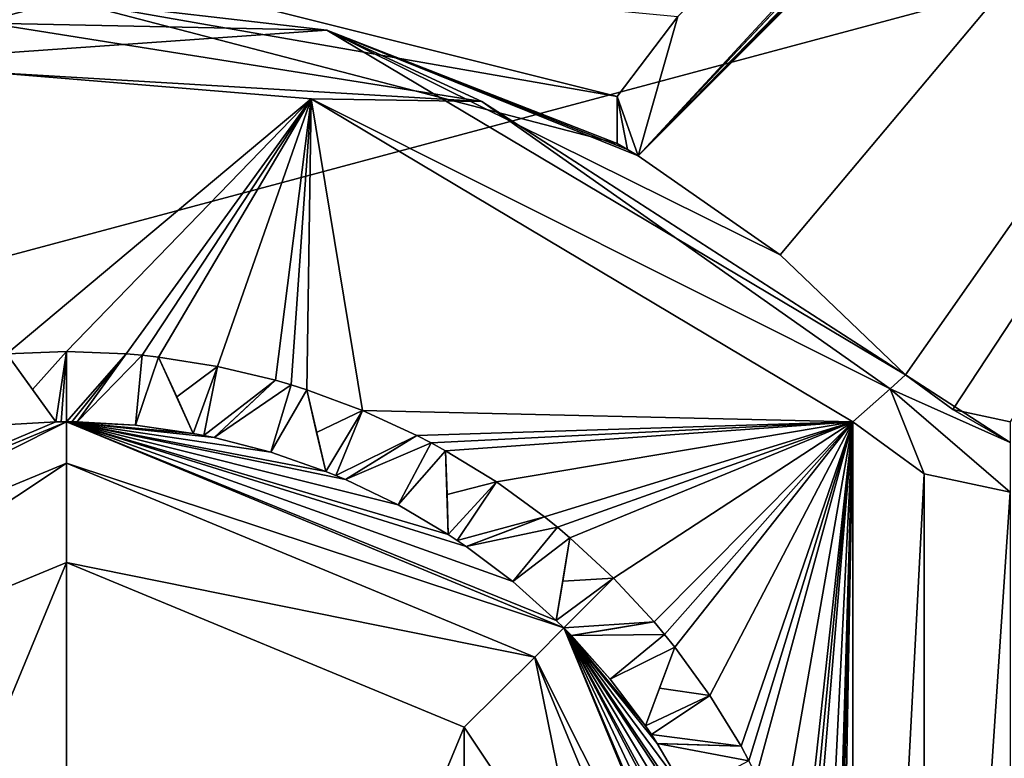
# Model space of a CAD drawing. Extents: x -50 to 50, y -119 to 244.
# Tile 52 of 112: x -0.33 to 6.67, y 2.61 to 7.86. Entities that reach past the tile are written whole.
import ezdxf

# ---------------------------------------------------------------- set-up
doc = ezdxf.new("R2010")
doc.units = 0
doc.header["$LTSCALE"] = 65.185185
for name, color, linetype in [('114', 7, 'CONTINUOUS'), ('116', 7, 'CONTINUOUS'), ('117', 7, 'CONTINUOUS'), ('118', 7, 'CONTINUOUS'), ('119', 7, 'CONTINUOUS'), ('217', 7, 'CONTINUOUS'), ('220', 7, 'CONTINUOUS'), ('221', 7, 'CONTINUOUS'), ('222', 7, 'CONTINUOUS'), ('223', 7, 'CONTINUOUS'), ('224', 7, 'CONTINUOUS'), ('225', 7, 'CONTINUOUS'), ('226', 7, 'CONTINUOUS'), ('227', 7, 'CONTINUOUS'), ('228', 7, 'CONTINUOUS'), ('229', 7, 'CONTINUOUS'), ('230', 7, 'CONTINUOUS'), ('231', 7, 'CONTINUOUS'), ('232', 7, 'CONTINUOUS'), ('233', 7, 'CONTINUOUS'), ('234', 7, 'CONTINUOUS'), ('235', 7, 'CONTINUOUS'), ('236', 7, 'CONTINUOUS'), ('237', 7, 'CONTINUOUS'), ('238', 7, 'CONTINUOUS'), ('239', 7, 'CONTINUOUS'), ('240', 7, 'CONTINUOUS'), ('241', 7, 'CONTINUOUS'), ('242', 7, 'CONTINUOUS'), ('243', 7, 'CONTINUOUS'), ('262', 7, 'CONTINUOUS'), ('393', 7, 'CONTINUOUS'), ('402', 7, 'CONTINUOUS'), ('403', 7, 'CONTINUOUS'), ('428', 7, 'CONTINUOUS'), ('429', 7, 'CONTINUOUS'), ('878', 7, 'CONTINUOUS'), ('879', 7, 'CONTINUOUS'), ('939', 7, 'CONTINUOUS'), ('972', 7, 'CONTINUOUS'), ('973', 7, 'CONTINUOUS'), ('974', 7, 'CONTINUOUS'), ('975', 7, 'CONTINUOUS'), ('976', 7, 'CONTINUOUS'), ('977', 7, 'CONTINUOUS')]:
    doc.layers.add(name, color=color, linetype=linetype)

msp = doc.modelspace()

# ---------------------------------------------------------------- linework, layer by layer
at = {"layer": '114', "linetype": 'CONTINUOUS'}
for points in [[(-23.5, 0, 71), (23.5, 0, 71), (20.3561, 11.7422, 71), (-23.5, 0, 71)], [(-20.3561, 11.7422, 71), (-23.5, 0, 71), (20.3561, 11.7422, 71), (-20.3561, 11.7422, 71)]]:
    msp.add_3dface(points, dxfattribs=at)
at = {"layer": '116', "linetype": 'CONTINUOUS'}
for points in [[(-0.5272, 7.4814, 43), (1.738, 7.2958, 43), (-0.4234, 5.4837, 43), (-0.5272, 7.4814, 43)], [(-0.4234, 5.4837, 43), (1.738, 7.2958, 43), (0, 5.5, 43), (-0.4234, 5.4837, 43)], [(0, 5.5, 43), (1.738, 7.2958, 43), (0.4234, 5.4837, 43), (0, 5.5, 43)], [(0.4234, 5.4837, 43), (1.738, 7.2958, 43), (0.5391, 5.4735, 43), (0.4234, 5.4837, 43)], [(0.5391, 5.4735, 43), (1.738, 7.2958, 43), (0.6546, 5.4609, 43), (0.5391, 5.4735, 43)], [(0.6546, 5.4609, 43), (1.738, 7.2958, 43), (1.073, 5.3943, 43), (0.6546, 5.4609, 43)], [(1.073, 5.3943, 43), (1.738, 7.2958, 43), (1.485, 5.2957, 43), (1.073, 5.3943, 43)], [(1.485, 5.2957, 43), (1.738, 7.2958, 43), (1.5966, 5.2632, 43), (1.485, 5.2957, 43)], [(1.5966, 5.2632, 43), (1.738, 7.2958, 43), (1.7074, 5.2283, 43), (1.5966, 5.2632, 43)], [(1.7074, 5.2283, 43), (1.738, 7.2958, 43), (2.1048, 5.0813, 43), (1.7074, 5.2283, 43)], [(1.738, 7.2958, 43), (5.5902, 5, 43), (2.1048, 5.0813, 43), (1.738, 7.2958, 43)], [(2.1048, 5.0813, 43), (5.5902, 5, 43), (2.4896, 4.9043, 43), (2.1048, 5.0813, 43)], [(2.4896, 4.9043, 43), (5.5902, 5, 43), (2.5927, 4.8506, 43), (2.4896, 4.9043, 43)], [(2.5927, 4.8506, 43), (5.5902, 5, 43), (2.6946, 4.7947, 43), (2.5927, 4.8506, 43)], [(2.6946, 4.7947, 43), (5.5902, 5, 43), (3.0556, 4.5731, 43), (2.6946, 4.7947, 43)], [(3.0556, 4.5731, 43), (5.5902, 5, 43), (3.3986, 4.3243, 43), (3.0556, 4.5731, 43)], [(3.3986, 4.3243, 43), (5.5902, 5, 43), (3.4892, 4.2516, 43), (3.3986, 4.3243, 43)], [(3.4892, 4.2516, 43), (5.5902, 5, 43), (3.5782, 4.1769, 43), (3.4892, 4.2516, 43)], [(3.5782, 4.1769, 43), (5.5902, 5, 43), (3.8891, 3.8891, 43), (3.5782, 4.1769, 43)], [(3.8891, 3.8891, 43), (5.5902, 5, 43), (4.1769, 3.5782, 43), (3.8891, 3.8891, 43)], [(4.1769, 3.5782, 43), (5.5902, 5, 43), (4.2516, 3.4892, 43), (4.1769, 3.5782, 43)], [(4.2516, 3.4892, 43), (5.5902, 5, 43), (4.3243, 3.3986, 43), (4.2516, 3.4892, 43)], [(4.3243, 3.3986, 43), (5.5902, 5, 43), (4.5731, 3.0556, 43), (4.3243, 3.3986, 43)], [(4.5731, 3.0556, 43), (5.5902, 5, 43), (4.7947, 2.6946, 43), (4.5731, 3.0556, 43)], [(4.7947, 2.6946, 43), (5.5902, 5, 43), (4.8506, 2.5927, 43), (4.7947, 2.6946, 43)], [(4.8506, 2.5927, 43), (5.5902, 5, 43), (4.9043, 2.4896, 43), (4.8506, 2.5927, 43)], [(4.9043, 2.4896, 43), (5.5902, 5, 43), (5.0813, 2.1048, 43), (4.9043, 2.4896, 43)], [(5.0813, 2.1048, 43), (5.5902, 5, 43), (5.2283, 1.7074, 43), (5.0813, 2.1048, 43)], [(5.2283, 1.7074, 43), (5.5902, 5, 43), (5.2632, 1.5966, 43), (5.2283, 1.7074, 43)], [(5.2632, 1.5966, 43), (5.5902, 5, 43), (5.2957, 1.485, 43), (5.2632, 1.5966, 43)], [(5.2957, 1.485, 43), (5.5902, 5, 43), (5.3943, 1.073, 43), (5.2957, 1.485, 43)], [(5.5902, 5, 43), (5.4609, 0.6546, 43), (5.3943, 1.073, 43), (5.5902, 5, 43)], [(5.4609, 0.6546, 43), (5.5902, 5, 43), (5.4735, 0.5391, 43), (5.4609, 0.6546, 43)], [(5.4735, 0.5391, 43), (5.5902, 5, 43), (5.4837, 0.4234, 43), (5.4735, 0.5391, 43)], [(5.4837, 0.4234, 43), (5.5902, 5, 43), (5.5, 0, 43), (5.4837, 0.4234, 43)], [(5.5902, 5, 43), (5.5902, -5, 43), (5.5, 0, 43), (5.5902, 5, 43)], [(5.5902, 5, 43), (6.0958, 4.6307, 43), (5.5902, -5, 43), (5.5902, 5, 43)], [(5.5902, -5, 43), (6.0958, 4.6307, 43), (6.0958, -4.6307, 43), (5.5902, -5, 43)], [(6.0958, 4.6307, 43), (6.7082, 4.5, 43), (6.0958, -4.6307, 43), (6.0958, 4.6307, 43)], [(6.0958, -4.6307, 43), (6.7082, 4.5, 43), (6.7082, -4.5, 43), (6.0958, -4.6307, 43)]]:
    msp.add_3dface(points, dxfattribs=at)
at = {"layer": '117', "linetype": 'CONTINUOUS'}
for points in [[(-3.9134, 6.9775, 68), (0, 8, 68), (-2.9239, 7.4465, 43.5), (-3.9134, 6.9775, 68)], [(-2.9239, 7.4465, 43.5), (0, 8, 68), (1.8507, 7.783, 43.5), (-2.9239, 7.4465, 43.5)], [(0, 8, 68), (3.9134, 6.9775, 68), (1.8507, 7.783, 43.5), (0, 8, 68)], [(3.9884, 6.9349, 67.7505), (4.063, 6.8914, 67.5), (1.8507, 7.783, 43.5), (3.9884, 6.9349, 67.7505)], [(1.8507, 7.783, 43.5), (4.063, 6.8914, 67.5), (5.0731, 6.1858, 67.5), (1.8507, 7.783, 43.5)], [(3.9134, 6.9775, 68), (3.9884, 6.9349, 67.7505), (1.8507, 7.783, 43.5), (3.9134, 6.9775, 68)], [(5.9628, 5.3333, 43.5), (1.8507, 7.783, 43.5), (5.9628, 5.3333, 67.5), (5.9628, 5.3333, 43.5)], [(5.9628, 5.3333, 67.5), (1.8507, 7.783, 43.5), (5.0731, 6.1858, 67.5), (5.9628, 5.3333, 67.5)]]:
    msp.add_3dface(points, dxfattribs=at)
at = {"layer": '118', "linetype": 'CONTINUOUS'}
for points in [[(0, 5, 68), (-3.5355, 3.5355, 68), (-0.0763, 4.9994, 55), (0, 5, 68)], [(-0.0763, 4.9994, 55), (-3.5355, 3.5355, 68), (-0.4901, 4.9759, 55), (-0.0763, 4.9994, 55)], [(0, 5, 43.5), (0, 5, 68), (-0.0763, 4.9994, 55), (0, 5, 43.5)], [(-0.0382, 4.9999, 43.5), (0, 5, 43.5), (-0.0763, 4.9994, 55), (-0.0382, 4.9999, 43.5)], [(-0.0763, 4.9994, 43.5), (-0.0382, 4.9999, 43.5), (-0.0763, 4.9994, 55), (-0.0763, 4.9994, 43.5)]]:
    msp.add_3dface(points, dxfattribs=at)
at = {"layer": '119', "linetype": 'CONTINUOUS'}
for points in [[(0, 5, 68), (0, 5, 43.5), (0.0382, 4.9999, 43.5), (0, 5, 68)], [(3.4811, 3.5891, 55), (0, 5, 68), (3.172, 3.8651, 55), (3.4811, 3.5891, 55)], [(0, 5, 68), (3.4811, 3.5891, 55), (3.5355, 3.5355, 68), (0, 5, 68)], [(3.172, 3.8651, 55), (0, 5, 68), (2.841, 4.1145, 55), (3.172, 3.8651, 55)], [(2.841, 4.1145, 55), (0, 5, 68), (2.7141, 4.1993, 55), (2.841, 4.1145, 55)], [(2.7141, 4.1993, 55), (0, 5, 68), (2.357, 4.4096, 55), (2.7141, 4.1993, 55)], [(2.357, 4.4096, 55), (0, 5, 68), (1.9837, 4.5896, 55), (2.357, 4.4096, 55)], [(1.9837, 4.5896, 55), (0, 5, 68), (1.8427, 4.6481, 55), (1.9837, 4.5896, 55)], [(1.8427, 4.6481, 55), (0, 5, 68), (1.4514, 4.7847, 55), (1.8427, 4.6481, 55)], [(1.4514, 4.7847, 55), (0, 5, 68), (1.0502, 4.8885, 55), (1.4514, 4.7847, 55)], [(1.0502, 4.8885, 55), (0, 5, 68), (0.9005, 4.9182, 55), (1.0502, 4.8885, 55)], [(0.9005, 4.9182, 55), (0, 5, 68), (0.4901, 4.9759, 55), (0.9005, 4.9182, 55)], [(0.4901, 4.9759, 55), (0, 5, 68), (0.0763, 4.9994, 55), (0.4901, 4.9759, 55)], [(0.0763, 4.9994, 55), (0, 5, 68), (0.0763, 4.9994, 43.5), (0.0763, 4.9994, 55)], [(0.0763, 4.9994, 43.5), (0, 5, 68), (0.0382, 4.9999, 43.5), (0.0763, 4.9994, 43.5)], [(1.0502, 4.8885, 43.5), (1.0502, 4.8885, 55), (0.9005, 4.9182, 55), (1.0502, 4.8885, 43.5)], [(0.9755, 4.9039, 43.5), (1.0502, 4.8885, 43.5), (0.9005, 4.9182, 55), (0.9755, 4.9039, 43.5)], [(0.9005, 4.9182, 43.5), (0.9755, 4.9039, 43.5), (0.9005, 4.9182, 55), (0.9005, 4.9182, 43.5)], [(1.9837, 4.5896, 43.5), (1.9837, 4.5896, 55), (1.8427, 4.6481, 55), (1.9837, 4.5896, 43.5)], [(1.9134, 4.6194, 43.5), (1.9837, 4.5896, 43.5), (1.8427, 4.6481, 55), (1.9134, 4.6194, 43.5)], [(1.8427, 4.6481, 43.5), (1.9134, 4.6194, 43.5), (1.8427, 4.6481, 55), (1.8427, 4.6481, 43.5)], [(2.841, 4.1145, 43.5), (2.841, 4.1145, 55), (2.7141, 4.1993, 55), (2.841, 4.1145, 43.5)], [(2.7779, 4.1573, 43.5), (2.841, 4.1145, 43.5), (2.7141, 4.1993, 55), (2.7779, 4.1573, 43.5)], [(2.7141, 4.1993, 43.5), (2.7779, 4.1573, 43.5), (2.7141, 4.1993, 55), (2.7141, 4.1993, 43.5)], [(3.4811, 3.5891, 43.5), (3.5355, 3.5355, 43.5), (3.4811, 3.5891, 55), (3.4811, 3.5891, 43.5)], [(3.4811, 3.5891, 55), (3.5355, 3.5355, 43.5), (3.5355, 3.5355, 68), (3.4811, 3.5891, 55)], [(4.5896, 1.9837, 55), (4.6481, 1.8427, 55), (3.5355, 3.5355, 68), (4.5896, 1.9837, 55)], [(3.5355, 3.5355, 68), (4.6481, 1.8427, 55), (4.7847, 1.4514, 55), (3.5355, 3.5355, 68)], [(4.4096, 2.357, 55), (4.5896, 1.9837, 55), (3.5355, 3.5355, 68), (4.4096, 2.357, 55)], [(4.1993, 2.7141, 55), (4.4096, 2.357, 55), (3.5355, 3.5355, 68), (4.1993, 2.7141, 55)], [(4.1145, 2.841, 55), (4.1993, 2.7141, 55), (3.5355, 3.5355, 68), (4.1145, 2.841, 55)], [(3.8651, 3.172, 55), (4.1145, 2.841, 55), (3.5355, 3.5355, 68), (3.8651, 3.172, 55)], [(3.5891, 3.4811, 55), (3.8651, 3.172, 55), (3.5355, 3.5355, 68), (3.5891, 3.4811, 55)], [(3.5891, 3.4811, 43.5), (3.5891, 3.4811, 55), (3.5355, 3.5355, 68), (3.5891, 3.4811, 43.5)], [(3.5355, 3.5355, 43.5), (3.5891, 3.4811, 43.5), (3.5355, 3.5355, 68), (3.5355, 3.5355, 43.5)], [(5, 0, 68), (3.5355, 3.5355, 68), (4.9994, 0.0763, 55), (5, 0, 68)], [(4.9994, 0.0763, 55), (3.5355, 3.5355, 68), (4.9759, 0.4901, 55), (4.9994, 0.0763, 55)], [(4.9759, 0.4901, 55), (3.5355, 3.5355, 68), (4.9182, 0.9005, 55), (4.9759, 0.4901, 55)], [(4.9182, 0.9005, 55), (3.5355, 3.5355, 68), (4.8885, 1.0502, 55), (4.9182, 0.9005, 55)], [(4.8885, 1.0502, 55), (3.5355, 3.5355, 68), (4.7847, 1.4514, 55), (4.8885, 1.0502, 55)], [(4.1993, 2.7141, 43.5), (4.1993, 2.7141, 55), (4.1145, 2.841, 55), (4.1993, 2.7141, 43.5)], [(4.1573, 2.7779, 43.5), (4.1993, 2.7141, 43.5), (4.1145, 2.841, 55), (4.1573, 2.7779, 43.5)], [(4.1145, 2.841, 43.5), (4.1573, 2.7779, 43.5), (4.1145, 2.841, 55), (4.1145, 2.841, 43.5)]]:
    msp.add_3dface(points, dxfattribs=at)
at = {"layer": '217', "linetype": 'CONTINUOUS'}
msp.add_3dface([(-0.0763, 4.9994, 55), (-0.4901, 4.9759, 55), (-0.4234, 5.4837, 55), (-0.0763, 4.9994, 55)], dxfattribs=at)
at = {"layer": '220', "linetype": 'CONTINUOUS'}
for points in [[(-0.4234, 5.4837, 43), (-0.0763, 4.9994, 55), (-0.4234, 5.4837, 55), (-0.4234, 5.4837, 43)], [(-0.0763, 4.9994, 55), (-0.4234, 5.4837, 43), (-0.2417, 5.2302, 43.2642), (-0.0763, 4.9994, 55)], [(-0.0763, 4.9994, 43.5), (-0.0763, 4.9994, 55), (-0.2417, 5.2302, 43.2642), (-0.0763, 4.9994, 43.5)]]:
    msp.add_3dface(points, dxfattribs=at)
at = {"layer": '221', "linetype": 'CONTINUOUS'}
for points in [[(0.5391, 5.4735, 55), (0.0763, 4.9994, 55), (0.4234, 5.4837, 55), (0.5391, 5.4735, 55)], [(0.4901, 4.9759, 55), (0.0763, 4.9994, 55), (0.5391, 5.4735, 55), (0.4901, 4.9759, 55)], [(0.6546, 5.4609, 55), (0.4901, 4.9759, 55), (0.5391, 5.4735, 55), (0.6546, 5.4609, 55)], [(0.9005, 4.9182, 55), (0.4901, 4.9759, 55), (0.6546, 5.4609, 55), (0.9005, 4.9182, 55)]]:
    msp.add_3dface(points, dxfattribs=at)
at = {"layer": '222', "linetype": 'CONTINUOUS'}
for points in [[(0.0763, 4.9994, 55), (0.0763, 4.9994, 43.5), (0.4234, 5.4837, 55), (0.0763, 4.9994, 55)], [(0.4234, 5.4837, 55), (0.0763, 4.9994, 43.5), (0.2418, 5.2303, 43.2642), (0.4234, 5.4837, 55)], [(0.4234, 5.4837, 43), (0.4234, 5.4837, 55), (0.2418, 5.2303, 43.2642), (0.4234, 5.4837, 43)]]:
    msp.add_3dface(points, dxfattribs=at)
at = {"layer": '223', "linetype": 'CONTINUOUS'}
for points in [[(0.4234, 5.4837, 43), (0.5391, 5.4735, 43), (0.4234, 5.4837, 55), (0.4234, 5.4837, 43)], [(0.5391, 5.4735, 43), (0.5391, 5.4735, 55), (0.4234, 5.4837, 55), (0.5391, 5.4735, 43)], [(0.5391, 5.4735, 43), (0.6546, 5.4609, 43), (0.5391, 5.4735, 55), (0.5391, 5.4735, 43)], [(0.6546, 5.4609, 43), (0.6546, 5.4609, 55), (0.5391, 5.4735, 55), (0.6546, 5.4609, 43)]]:
    msp.add_3dface(points, dxfattribs=at)
at = {"layer": '224', "linetype": 'CONTINUOUS'}
for points in [[(0.6546, 5.4609, 43), (0.9005, 4.9182, 55), (0.6546, 5.4609, 55), (0.6546, 5.4609, 43)], [(0.9005, 4.9182, 55), (0.6546, 5.4609, 43), (0.7833, 5.1769, 43.2642), (0.9005, 4.9182, 55)], [(0.9005, 4.9182, 43.5), (0.9005, 4.9182, 55), (0.7833, 5.1769, 43.2642), (0.9005, 4.9182, 43.5)]]:
    msp.add_3dface(points, dxfattribs=at)
at = {"layer": '225', "linetype": 'CONTINUOUS'}
for points in [[(1.5966, 5.2632, 55), (1.0502, 4.8885, 55), (1.485, 5.2957, 55), (1.5966, 5.2632, 55)], [(1.4514, 4.7847, 55), (1.0502, 4.8885, 55), (1.5966, 5.2632, 55), (1.4514, 4.7847, 55)], [(1.7074, 5.2283, 55), (1.4514, 4.7847, 55), (1.5966, 5.2632, 55), (1.7074, 5.2283, 55)], [(1.8427, 4.6481, 55), (1.4514, 4.7847, 55), (1.7074, 5.2283, 55), (1.8427, 4.6481, 55)]]:
    msp.add_3dface(points, dxfattribs=at)
at = {"layer": '226', "linetype": 'CONTINUOUS'}
for points in [[(1.0502, 4.8885, 55), (1.0502, 4.8885, 43.5), (1.485, 5.2957, 55), (1.0502, 4.8885, 55)], [(1.485, 5.2957, 55), (1.0502, 4.8885, 43.5), (1.2575, 5.0826, 43.2642), (1.485, 5.2957, 55)], [(1.485, 5.2957, 43), (1.485, 5.2957, 55), (1.2575, 5.0826, 43.2642), (1.485, 5.2957, 43)]]:
    msp.add_3dface(points, dxfattribs=at)
at = {"layer": '227', "linetype": 'CONTINUOUS'}
for points in [[(1.485, 5.2957, 43), (1.5966, 5.2632, 43), (1.485, 5.2957, 55), (1.485, 5.2957, 43)], [(1.5966, 5.2632, 43), (1.5966, 5.2632, 55), (1.485, 5.2957, 55), (1.5966, 5.2632, 43)], [(1.5966, 5.2632, 43), (1.7074, 5.2283, 43), (1.5966, 5.2632, 55), (1.5966, 5.2632, 43)], [(1.7074, 5.2283, 43), (1.7074, 5.2283, 55), (1.5966, 5.2632, 55), (1.7074, 5.2283, 43)]]:
    msp.add_3dface(points, dxfattribs=at)
at = {"layer": '228', "linetype": 'CONTINUOUS'}
for points in [[(1.7074, 5.2283, 43), (1.8427, 4.6481, 55), (1.7074, 5.2283, 55), (1.7074, 5.2283, 43)], [(1.8427, 4.6481, 55), (1.7074, 5.2283, 43), (1.7782, 4.9246, 43.2642), (1.8427, 4.6481, 55)], [(1.8427, 4.6481, 43.5), (1.8427, 4.6481, 55), (1.7782, 4.9246, 43.2642), (1.8427, 4.6481, 43.5)]]:
    msp.add_3dface(points, dxfattribs=at)
at = {"layer": '229', "linetype": 'CONTINUOUS'}
for points in [[(2.5927, 4.8506, 55), (1.9837, 4.5896, 55), (2.4896, 4.9043, 55), (2.5927, 4.8506, 55)], [(2.357, 4.4096, 55), (1.9837, 4.5896, 55), (2.5927, 4.8506, 55), (2.357, 4.4096, 55)], [(2.6946, 4.7947, 55), (2.357, 4.4096, 55), (2.5927, 4.8506, 55), (2.6946, 4.7947, 55)], [(2.7141, 4.1993, 55), (2.357, 4.4096, 55), (2.6946, 4.7947, 55), (2.7141, 4.1993, 55)]]:
    msp.add_3dface(points, dxfattribs=at)
at = {"layer": '230', "linetype": 'CONTINUOUS'}
for points in [[(1.9837, 4.5896, 55), (1.9837, 4.5896, 43.5), (2.4896, 4.9043, 55), (1.9837, 4.5896, 55)], [(2.4896, 4.9043, 55), (1.9837, 4.5896, 43.5), (2.2249, 4.7396, 43.2642), (2.4896, 4.9043, 55)], [(2.4896, 4.9043, 43), (2.4896, 4.9043, 55), (2.2249, 4.7396, 43.2642), (2.4896, 4.9043, 43)]]:
    msp.add_3dface(points, dxfattribs=at)
at = {"layer": '231', "linetype": 'CONTINUOUS'}
for points in [[(2.4896, 4.9043, 43), (2.5927, 4.8506, 43), (2.4896, 4.9043, 55), (2.4896, 4.9043, 43)], [(2.5927, 4.8506, 43), (2.5927, 4.8506, 55), (2.4896, 4.9043, 55), (2.5927, 4.8506, 43)], [(2.5927, 4.8506, 43), (2.6946, 4.7947, 43), (2.5927, 4.8506, 55), (2.5927, 4.8506, 43)], [(2.6946, 4.7947, 43), (2.6946, 4.7947, 55), (2.5927, 4.8506, 55), (2.6946, 4.7947, 43)]]:
    msp.add_3dface(points, dxfattribs=at)
at = {"layer": '232', "linetype": 'CONTINUOUS'}
for points in [[(2.6946, 4.7947, 43), (2.7141, 4.1993, 55), (2.6946, 4.7947, 55), (2.6946, 4.7947, 43)], [(2.7141, 4.1993, 55), (2.6946, 4.7947, 43), (2.7048, 4.4831, 43.2642), (2.7141, 4.1993, 55)], [(2.7141, 4.1993, 43.5), (2.7141, 4.1993, 55), (2.7048, 4.4831, 43.2642), (2.7141, 4.1993, 43.5)]]:
    msp.add_3dface(points, dxfattribs=at)
at = {"layer": '233', "linetype": 'CONTINUOUS'}
for points in [[(3.4892, 4.2516, 55), (2.841, 4.1145, 55), (3.3986, 4.3243, 55), (3.4892, 4.2516, 55)], [(3.172, 3.8651, 55), (2.841, 4.1145, 55), (3.4892, 4.2516, 55), (3.172, 3.8651, 55)], [(3.5782, 4.1769, 55), (3.172, 3.8651, 55), (3.4892, 4.2516, 55), (3.5782, 4.1769, 55)], [(3.4811, 3.5891, 55), (3.172, 3.8651, 55), (3.5782, 4.1769, 55), (3.4811, 3.5891, 55)]]:
    msp.add_3dface(points, dxfattribs=at)
at = {"layer": '234', "linetype": 'CONTINUOUS'}
for points in [[(2.841, 4.1145, 55), (2.841, 4.1145, 43.5), (3.3986, 4.3243, 55), (2.841, 4.1145, 55)], [(3.3986, 4.3243, 55), (2.841, 4.1145, 43.5), (3.1068, 4.2145, 43.2642), (3.3986, 4.3243, 55)], [(3.3986, 4.3243, 43), (3.3986, 4.3243, 55), (3.1068, 4.2145, 43.2642), (3.3986, 4.3243, 43)]]:
    msp.add_3dface(points, dxfattribs=at)
at = {"layer": '235', "linetype": 'CONTINUOUS'}
for points in [[(3.3986, 4.3243, 43), (3.4892, 4.2516, 43), (3.3986, 4.3243, 55), (3.3986, 4.3243, 43)], [(3.4892, 4.2516, 43), (3.4892, 4.2516, 55), (3.3986, 4.3243, 55), (3.4892, 4.2516, 43)], [(3.4892, 4.2516, 43), (3.5782, 4.1769, 43), (3.4892, 4.2516, 55), (3.4892, 4.2516, 43)], [(3.5782, 4.1769, 43), (3.5782, 4.1769, 55), (3.4892, 4.2516, 55), (3.5782, 4.1769, 43)]]:
    msp.add_3dface(points, dxfattribs=at)
at = {"layer": '236', "linetype": 'CONTINUOUS'}
for points in [[(3.5782, 4.1769, 43), (3.4811, 3.5891, 55), (3.5782, 4.1769, 55), (3.5782, 4.1769, 43)], [(3.4811, 3.5891, 55), (3.5782, 4.1769, 43), (3.5274, 3.8692, 43.2642), (3.4811, 3.5891, 55)], [(3.4811, 3.5891, 43.5), (3.4811, 3.5891, 55), (3.5274, 3.8692, 43.2642), (3.4811, 3.5891, 43.5)]]:
    msp.add_3dface(points, dxfattribs=at)
at = {"layer": '237', "linetype": 'CONTINUOUS'}
for points in [[(4.2516, 3.4892, 55), (3.5891, 3.4811, 55), (4.1769, 3.5782, 55), (4.2516, 3.4892, 55)], [(3.8651, 3.172, 55), (3.5891, 3.4811, 55), (4.2516, 3.4892, 55), (3.8651, 3.172, 55)], [(4.3243, 3.3986, 55), (3.8651, 3.172, 55), (4.2516, 3.4892, 55), (4.3243, 3.3986, 55)], [(4.1145, 2.841, 55), (3.8651, 3.172, 55), (4.3243, 3.3986, 55), (4.1145, 2.841, 55)]]:
    msp.add_3dface(points, dxfattribs=at)
at = {"layer": '238', "linetype": 'CONTINUOUS'}
for points in [[(3.5891, 3.4811, 55), (3.5891, 3.4811, 43.5), (4.1769, 3.5782, 55), (3.5891, 3.4811, 55)], [(4.1769, 3.5782, 55), (3.5891, 3.4811, 43.5), (3.8693, 3.5274, 43.2642), (4.1769, 3.5782, 55)], [(4.1769, 3.5782, 43), (4.1769, 3.5782, 55), (3.8693, 3.5274, 43.2642), (4.1769, 3.5782, 43)]]:
    msp.add_3dface(points, dxfattribs=at)
at = {"layer": '239', "linetype": 'CONTINUOUS'}
for points in [[(4.1769, 3.5782, 43), (4.2516, 3.4892, 43), (4.1769, 3.5782, 55), (4.1769, 3.5782, 43)], [(4.2516, 3.4892, 43), (4.2516, 3.4892, 55), (4.1769, 3.5782, 55), (4.2516, 3.4892, 43)], [(4.2516, 3.4892, 43), (4.3243, 3.3986, 43), (4.2516, 3.4892, 55), (4.2516, 3.4892, 43)], [(4.3243, 3.3986, 43), (4.3243, 3.3986, 55), (4.2516, 3.4892, 55), (4.3243, 3.3986, 43)]]:
    msp.add_3dface(points, dxfattribs=at)
at = {"layer": '240', "linetype": 'CONTINUOUS'}
for points in [[(4.3243, 3.3986, 43), (4.1145, 2.841, 55), (4.3243, 3.3986, 55), (4.3243, 3.3986, 43)], [(4.1145, 2.841, 55), (4.3243, 3.3986, 43), (4.2145, 3.1067, 43.2642), (4.1145, 2.841, 55)], [(4.1145, 2.841, 43.5), (4.1145, 2.841, 55), (4.2145, 3.1067, 43.2642), (4.1145, 2.841, 43.5)]]:
    msp.add_3dface(points, dxfattribs=at)
at = {"layer": '241', "linetype": 'CONTINUOUS'}
for points in [[(4.4096, 2.357, 55), (4.1993, 2.7141, 55), (4.8506, 2.5927, 55), (4.4096, 2.357, 55)], [(4.8506, 2.5927, 55), (4.1993, 2.7141, 55), (4.7947, 2.6946, 55), (4.8506, 2.5927, 55)]]:
    msp.add_3dface(points, dxfattribs=at)
at = {"layer": '242', "linetype": 'CONTINUOUS'}
for points in [[(4.1993, 2.7141, 55), (4.1993, 2.7141, 43.5), (4.7947, 2.6946, 55), (4.1993, 2.7141, 55)], [(4.7947, 2.6946, 55), (4.1993, 2.7141, 43.5), (4.4831, 2.7048, 43.2642), (4.7947, 2.6946, 55)], [(4.7947, 2.6946, 43), (4.7947, 2.6946, 55), (4.4831, 2.7048, 43.2642), (4.7947, 2.6946, 43)]]:
    msp.add_3dface(points, dxfattribs=at)
at = {"layer": '243', "linetype": 'CONTINUOUS'}
for points in [[(4.7947, 2.6946, 43), (4.8506, 2.5927, 43), (4.7947, 2.6946, 55), (4.7947, 2.6946, 43)], [(4.8506, 2.5927, 43), (4.8506, 2.5927, 55), (4.7947, 2.6946, 55), (4.8506, 2.5927, 43)]]:
    msp.add_3dface(points, dxfattribs=at)
at = {"layer": '262', "linetype": 'CONTINUOUS'}
for points in [[(5.9628, 5.3333, 43.5), (5.9628, 5.3333, 67.5), (6.3, 5.0871, 67.5), (5.9628, 5.3333, 43.5)], [(6.3, 5.0871, 43.5), (5.9628, 5.3333, 43.5), (6.3, 5.0871, 67.5), (6.3, 5.0871, 43.5)], [(6.7082, 5, 67.5), (6.7082, 5, 43.5), (6.3, 5.0871, 43.5), (6.7082, 5, 67.5)], [(6.7082, 5, 67.5), (6.3, 5.0871, 43.5), (6.3, 5.0871, 67.5), (6.7082, 5, 67.5)]]:
    msp.add_3dface(points, dxfattribs=at)
at = {"layer": '393', "linetype": 'CONTINUOUS'}
for points in [[(0, 9, 69), (-3.9138, 7.3114, 68.7073), (-4.3457, 7.8813, 69), (0, 9, 69)], [(0, 8.2929, 68.7071), (-3.9138, 7.3114, 68.7073), (0, 9, 69), (0, 8.2929, 68.7071)], [(0, 8.2929, 68.7071), (-3.9134, 6.9775, 68), (-3.9138, 7.3114, 68.7073), (0, 8.2929, 68.7071)], [(0, 8, 68), (-3.9134, 6.9775, 68), (0, 8.2929, 68.7071), (0, 8, 68)], [(3.9138, 7.3114, 68.7073), (0, 8, 68), (0, 8.2929, 68.7071), (3.9138, 7.3114, 68.7073)], [(3.9138, 7.3114, 68.7073), (0, 8.2929, 68.7071), (4.3457, 7.8813, 69), (3.9138, 7.3114, 68.7073)], [(3.9134, 6.9775, 68), (0, 8, 68), (3.9138, 7.3114, 68.7073), (3.9134, 6.9775, 68)]]:
    msp.add_3dface(points, dxfattribs=at)
at = {"layer": '402', "linetype": 'CONTINUOUS'}
for points in [[(0, 5, 68), (3.5355, 3.5355, 68), (0, 4.7071, 68.7071), (0, 5, 68)], [(3.5355, 3.5355, 68), (3.3284, 3.3284, 68.7071), (0, 4.7071, 68.7071), (3.5355, 3.5355, 68)], [(0, 4.7071, 68.7071), (3.3284, 3.3284, 68.7071), (0, 4, 69), (0, 4.7071, 68.7071)], [(0, 4, 69), (3.3284, 3.3284, 68.7071), (2.826, 2.8309, 69), (0, 4, 69)], [(3.5355, 3.5355, 68), (5, 0, 68), (3.3284, 3.3284, 68.7071), (3.5355, 3.5355, 68)], [(2.826, 2.8309, 69), (3.3284, 3.3284, 68.7071), (3.6949, 1.5323, 69), (2.826, 2.8309, 69)], [(5, 0, 68), (4.7071, 0, 68.7071), (3.3284, 3.3284, 68.7071), (5, 0, 68)], [(3.3284, 3.3284, 68.7071), (4.7071, 0, 68.7071), (3.6949, 1.5323, 69), (3.3284, 3.3284, 68.7071)]]:
    msp.add_3dface(points, dxfattribs=at)
at = {"layer": '403', "linetype": 'CONTINUOUS'}
for points in [[(-3.5355, 3.5355, 68), (0, 5, 68), (-3.3284, 3.3284, 68.7071), (-3.5355, 3.5355, 68)], [(0, 5, 68), (0, 4.7071, 68.7071), (-3.3284, 3.3284, 68.7071), (0, 5, 68)], [(-3.3284, 3.3284, 68.7071), (0, 4.7071, 68.7071), (-2.826, 2.8309, 69), (-3.3284, 3.3284, 68.7071)], [(0, 4.7071, 68.7071), (0, 4, 69), (-2.826, 2.8309, 69), (0, 4.7071, 68.7071)]]:
    msp.add_3dface(points, dxfattribs=at)
at = {"layer": '428', "linetype": 'CONTINUOUS'}
for points in [[(-2.9239, 7.4465, 43.5), (1.8507, 7.783, 43.5), (-0.552, 7.8341, 43.1464), (-2.9239, 7.4465, 43.5)], [(-0.5272, 7.4814, 43), (-0.552, 7.8341, 43.1464), (2.9521, 7.2776, 43.1464), (-0.5272, 7.4814, 43)], [(-0.552, 7.8341, 43.1464), (1.8507, 7.783, 43.5), (2.9521, 7.2776, 43.1464), (-0.552, 7.8341, 43.1464)], [(1.8507, 7.783, 43.5), (5.9628, 5.3333, 43.5), (2.9521, 7.2776, 43.1464), (1.8507, 7.783, 43.5)], [(1.738, 7.2958, 43), (-0.5272, 7.4814, 43), (2.9521, 7.2776, 43.1464), (1.738, 7.2958, 43)], [(5.5902, 5, 43), (1.738, 7.2958, 43), (5.8537, 5.2357, 43.1464), (5.5902, 5, 43)], [(1.738, 7.2958, 43), (2.9521, 7.2776, 43.1464), (5.8537, 5.2357, 43.1464), (1.738, 7.2958, 43)], [(2.9521, 7.2776, 43.1464), (5.9628, 5.3333, 43.5), (5.8537, 5.2357, 43.1464), (2.9521, 7.2776, 43.1464)]]:
    msp.add_3dface(points, dxfattribs=at)
at = {"layer": '429', "linetype": 'CONTINUOUS'}
for points in [[(5.8537, 5.2357, 43.1464), (5.9628, 5.3333, 43.5), (6.7082, 4.8536, 43.1464), (5.8537, 5.2357, 43.1464)], [(5.9628, 5.3333, 43.5), (6.3, 5.0871, 43.5), (6.7082, 4.8536, 43.1464), (5.9628, 5.3333, 43.5)], [(6.0958, 4.6307, 43), (5.5902, 5, 43), (5.8537, 5.2357, 43.1464), (6.0958, 4.6307, 43)], [(6.7082, 4.5, 43), (6.0958, 4.6307, 43), (5.8537, 5.2357, 43.1464), (6.7082, 4.5, 43)], [(6.7082, 4.5, 43), (5.8537, 5.2357, 43.1464), (6.7082, 4.8536, 43.1464), (6.7082, 4.5, 43)], [(6.3, 5.0871, 43.5), (6.7082, 5, 43.5), (6.7082, 4.8536, 43.1464), (6.3, 5.0871, 43.5)]]:
    msp.add_3dface(points, dxfattribs=at)
at = {"layer": '878', "linetype": 'CONTINUOUS'}
for points in [[(5.0731, 6.1858, 67.5), (4.063, 6.8914, 67.5), (14.0777, 16.9061, 67.5), (5.0731, 6.1858, 67.5)], [(5.9628, 5.3333, 67.5), (5.0731, 6.1858, 67.5), (14.0777, 16.9061, 67.5), (5.9628, 5.3333, 67.5)], [(6.3, 5.0871, 67.5), (5.9628, 5.3333, 67.5), (14.0777, 16.9061, 67.5), (6.3, 5.0871, 67.5)], [(6.7082, 5, 67.5), (6.3, 5.0871, 67.5), (14.0777, 16.9061, 67.5), (6.7082, 5, 67.5)]]:
    msp.add_3dface(points, dxfattribs=at)
at = {"layer": '879', "linetype": 'CONTINUOUS'}
for points in [[(4.063, 6.8914, 67.5), (13.9487, 17.0128, 68), (14.0133, 16.9596, 67.7501), (4.063, 6.8914, 67.5)], [(13.9487, 17.0128, 68), (4.063, 6.8914, 67.5), (13.5562, 16.9536, 68.7072), (13.9487, 17.0128, 68)], [(4.063, 6.8914, 67.5), (14.0133, 16.9596, 67.7501), (14.0777, 16.9061, 67.5), (4.063, 6.8914, 67.5)], [(13.5562, 16.9536, 68.7072), (4.063, 6.8914, 67.5), (13.5474, 16.9491, 68.7161), (13.5562, 16.9536, 68.7072)], [(13.5474, 16.9491, 68.7161), (4.063, 6.8914, 67.5), (12.9759, 16.5114, 69), (13.5474, 16.9491, 68.7161)], [(4.063, 6.8914, 67.5), (4.3457, 7.8813, 69), (12.9759, 16.5114, 69), (4.063, 6.8914, 67.5)], [(4.063, 6.8914, 67.5), (3.9138, 7.3114, 68.7073), (4.3457, 7.8813, 69), (4.063, 6.8914, 67.5)], [(3.9884, 6.9349, 67.7505), (3.9134, 6.9775, 68), (3.9138, 7.3114, 68.7073), (3.9884, 6.9349, 67.7505)], [(4.063, 6.8914, 67.5), (3.9884, 6.9349, 67.7505), (3.9138, 7.3114, 68.7073), (4.063, 6.8914, 67.5)]]:
    msp.add_3dface(points, dxfattribs=at)
at = {"layer": '939', "linetype": 'CONTINUOUS'}
for points in [[(0, 4, 69), (0, -4, 69), (-2.826, -2.8309, 69), (0, 4, 69)], [(0, 4, 69), (-2.826, -2.8309, 69), (-2.826, 2.8309, 69), (0, 4, 69)], [(0, -4, 69), (0, 4, 69), (2.826, 2.8309, 69), (0, -4, 69)], [(0, -4, 69), (2.826, 2.8309, 69), (2.826, -2.8309, 69), (0, -4, 69)], [(2.826, 2.8309, 69), (3.6949, 1.5323, 69), (2.826, -2.8309, 69), (2.826, 2.8309, 69)]]:
    msp.add_3dface(points, dxfattribs=at)
at = {"layer": '972', "linetype": 'CONTINUOUS'}
for points in [[(-0.4234, 5.4837, 43), (0, 5.5, 43), (-0.2417, 5.2302, 43.2642), (-0.4234, 5.4837, 43)], [(0, 5.5, 43), (-0.0763, 4.9994, 43.5), (-0.2417, 5.2302, 43.2642), (0, 5.5, 43)], [(0, 5.5, 43), (-0.0382, 4.9999, 43.5), (-0.0763, 4.9994, 43.5), (0, 5.5, 43)], [(0, 5.5, 43), (0, 5, 43.5), (-0.0382, 4.9999, 43.5), (0, 5.5, 43)], [(0, 5.5, 43), (0.4234, 5.4837, 43), (0, 5, 43.5), (0, 5.5, 43)], [(0, 5, 43.5), (0.4234, 5.4837, 43), (0.0382, 4.9999, 43.5), (0, 5, 43.5)], [(0.4234, 5.4837, 43), (0.0763, 4.9994, 43.5), (0.0382, 4.9999, 43.5), (0.4234, 5.4837, 43)], [(0.0763, 4.9994, 43.5), (0.4234, 5.4837, 43), (0.2418, 5.2303, 43.2642), (0.0763, 4.9994, 43.5)]]:
    msp.add_3dface(points, dxfattribs=at)
at = {"layer": '973', "linetype": 'CONTINUOUS'}
for points in [[(0.6546, 5.4609, 43), (1.073, 5.3943, 43), (0.7833, 5.1769, 43.2642), (0.6546, 5.4609, 43)], [(1.073, 5.3943, 43), (0.9005, 4.9182, 43.5), (0.7833, 5.1769, 43.2642), (1.073, 5.3943, 43)], [(1.073, 5.3943, 43), (0.9755, 4.9039, 43.5), (0.9005, 4.9182, 43.5), (1.073, 5.3943, 43)], [(1.073, 5.3943, 43), (1.485, 5.2957, 43), (0.9755, 4.9039, 43.5), (1.073, 5.3943, 43)], [(1.485, 5.2957, 43), (1.0502, 4.8885, 43.5), (0.9755, 4.9039, 43.5), (1.485, 5.2957, 43)], [(1.0502, 4.8885, 43.5), (1.485, 5.2957, 43), (1.2575, 5.0826, 43.2642), (1.0502, 4.8885, 43.5)]]:
    msp.add_3dface(points, dxfattribs=at)
at = {"layer": '974', "linetype": 'CONTINUOUS'}
for points in [[(1.7074, 5.2283, 43), (2.1048, 5.0813, 43), (1.7782, 4.9246, 43.2642), (1.7074, 5.2283, 43)], [(2.1048, 5.0813, 43), (1.8427, 4.6481, 43.5), (1.7782, 4.9246, 43.2642), (2.1048, 5.0813, 43)], [(2.1048, 5.0813, 43), (1.9134, 4.6194, 43.5), (1.8427, 4.6481, 43.5), (2.1048, 5.0813, 43)], [(2.1048, 5.0813, 43), (2.4896, 4.9043, 43), (1.9134, 4.6194, 43.5), (2.1048, 5.0813, 43)], [(2.4896, 4.9043, 43), (1.9837, 4.5896, 43.5), (1.9134, 4.6194, 43.5), (2.4896, 4.9043, 43)], [(1.9837, 4.5896, 43.5), (2.4896, 4.9043, 43), (2.2249, 4.7396, 43.2642), (1.9837, 4.5896, 43.5)]]:
    msp.add_3dface(points, dxfattribs=at)
at = {"layer": '975', "linetype": 'CONTINUOUS'}
for points in [[(2.6946, 4.7947, 43), (3.0556, 4.5731, 43), (2.7048, 4.4831, 43.2642), (2.6946, 4.7947, 43)], [(3.0556, 4.5731, 43), (2.7141, 4.1993, 43.5), (2.7048, 4.4831, 43.2642), (3.0556, 4.5731, 43)], [(3.0556, 4.5731, 43), (2.7779, 4.1573, 43.5), (2.7141, 4.1993, 43.5), (3.0556, 4.5731, 43)], [(3.0556, 4.5731, 43), (3.3986, 4.3243, 43), (2.7779, 4.1573, 43.5), (3.0556, 4.5731, 43)], [(3.3986, 4.3243, 43), (2.841, 4.1145, 43.5), (2.7779, 4.1573, 43.5), (3.3986, 4.3243, 43)], [(2.841, 4.1145, 43.5), (3.3986, 4.3243, 43), (3.1068, 4.2145, 43.2642), (2.841, 4.1145, 43.5)]]:
    msp.add_3dface(points, dxfattribs=at)
at = {"layer": '976', "linetype": 'CONTINUOUS'}
for points in [[(3.5782, 4.1769, 43), (3.8891, 3.8891, 43), (3.5274, 3.8692, 43.2642), (3.5782, 4.1769, 43)], [(3.8891, 3.8891, 43), (3.5355, 3.5355, 43.5), (3.4811, 3.5891, 43.5), (3.8891, 3.8891, 43)], [(3.8891, 3.8891, 43), (3.4811, 3.5891, 43.5), (3.5274, 3.8692, 43.2642), (3.8891, 3.8891, 43)], [(3.8891, 3.8891, 43), (4.1769, 3.5782, 43), (3.5355, 3.5355, 43.5), (3.8891, 3.8891, 43)], [(4.1769, 3.5782, 43), (3.5891, 3.4811, 43.5), (3.5355, 3.5355, 43.5), (4.1769, 3.5782, 43)], [(3.5891, 3.4811, 43.5), (4.1769, 3.5782, 43), (3.8693, 3.5274, 43.2642), (3.5891, 3.4811, 43.5)]]:
    msp.add_3dface(points, dxfattribs=at)
at = {"layer": '977', "linetype": 'CONTINUOUS'}
for points in [[(4.3243, 3.3986, 43), (4.5731, 3.0556, 43), (4.2145, 3.1067, 43.2642), (4.3243, 3.3986, 43)], [(4.5731, 3.0556, 43), (4.1145, 2.841, 43.5), (4.2145, 3.1067, 43.2642), (4.5731, 3.0556, 43)], [(4.5731, 3.0556, 43), (4.1573, 2.7779, 43.5), (4.1145, 2.841, 43.5), (4.5731, 3.0556, 43)], [(4.5731, 3.0556, 43), (4.7947, 2.6946, 43), (4.1573, 2.7779, 43.5), (4.5731, 3.0556, 43)], [(4.7947, 2.6946, 43), (4.1993, 2.7141, 43.5), (4.1573, 2.7779, 43.5), (4.7947, 2.6946, 43)], [(4.1993, 2.7141, 43.5), (4.7947, 2.6946, 43), (4.4831, 2.7048, 43.2642), (4.1993, 2.7141, 43.5)]]:
    msp.add_3dface(points, dxfattribs=at)

doc.saveas('drawing.dxf')
